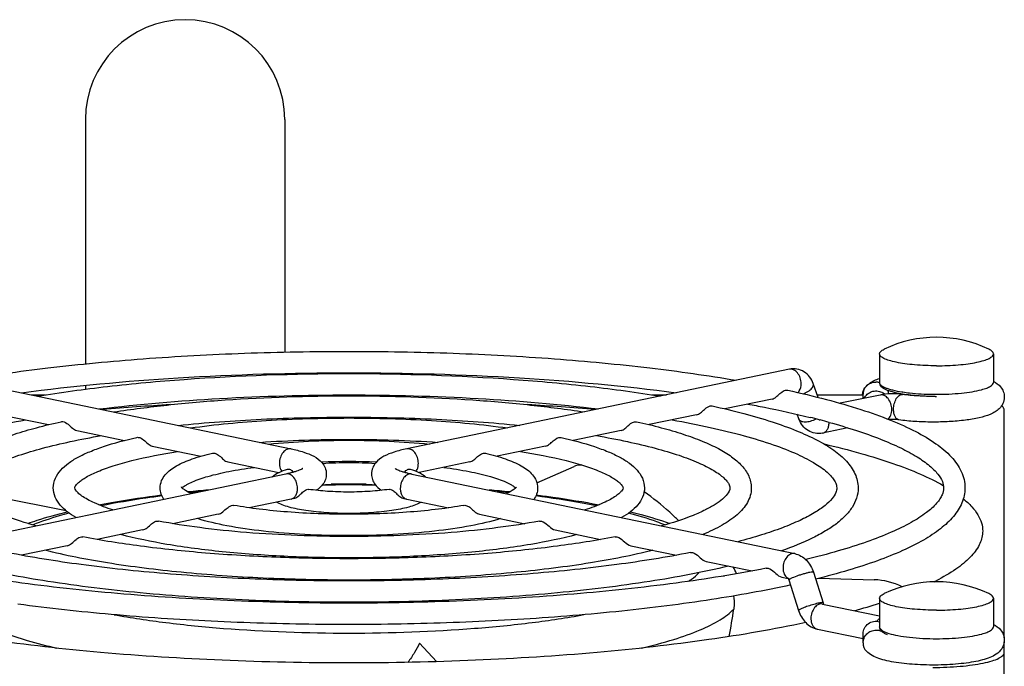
# Model space of a CAD drawing. Extents: x -1709 to 1181, y 8 to 1580.
# Tile 69 of 71: x 682 to 751, y 986 to 1031. Entities that reach past the tile are written whole.
import ezdxf

# ---------------------------------------------------------------- set-up
doc = ezdxf.new("R2010")
doc.units = 0
doc.header["$LTSCALE"] = 65.395
doc.layers.get('0').update_dxf_attribs({"linetype": 'CONTINUOUS'})
doc.layers.add('3_ALL_AXES', color=7, linetype='CONTINUOUS')

msp = doc.modelspace()

# ---------------------------------------------------------------- linework, layer by layer
at = {"color": 6, "linetype": 'CONTINUOUS'}
for p, q in [((686.587, 1024.16), (686.587, 1007.004)), ((700.587, 1024.16), (700.587, 1007.833)), ((700.587, 1006.333), (700.587, 1006.266)), ((686.587, 1005.496), (686.587, 1005.229))]:
    msp.add_line(p, q, dxfattribs=at)
at = {"color": 7, "linetype": 'CONTINUOUS'}
for p, q in [((674.158, 1006.627), (701.028, 1001.041)), ((736.017, 1006.627), (709.147, 1001.041)), ((738.042, 1004.646), (737.686, 1005.624)), ((682.798, 1004.831), (683.794, 1004.831)), ((726.383, 1004.831), (727.377, 1004.831)), ((734.801, 1004.536), (731.479, 1003.845)), ((737.975, 1004.831), (741.187, 1004.831)), ((742.38, 1004.82), (739.574, 1004.237)), ((741.187, 1004.572), (741.187, 1004.868)), ((751.087, 987.772), (751.087, 1003.791)), ((680.677, 1003.433), (684.007, 1002.741)), ((729.497, 1003.433), (726.166, 1002.741)), ((736.673, 1003.145), (736.557, 1003.465)), ((685.981, 1002.331), (689.337, 1001.633)), ((724.194, 1002.331), (720.838, 1001.633)), ((740.126, 1002.513), (738.342, 1002.142)), ((691.285, 1001.228), (694.688, 1000.52)), ((718.89, 1001.228), (715.488, 1000.521)), ((696.589, 1000.125), (700.165, 999.382)), ((713.586, 1000.125), (710.012, 999.382)), ((718.283, 998.652), (720.912, 999.813)), ((700.662, 999.277), (673.791, 993.69)), ((709.513, 999.277), (736.383, 993.69)), ((685.237, 996.697), (678.421, 998.028)), ((701.028, 997.514), (698.097, 996.905)), ((701.222, 997.556), (701.028, 997.514)), ((708.953, 997.556), (709.147, 997.514)), ((709.147, 997.514), (712.078, 996.905)), ((695.912, 996.451), (692.736, 995.79)), ((714.262, 996.451), (717.439, 995.79)), ((728.225, 996.003), (728.149, 996.08)), ((728.224, 996.003), (728.149, 996.08)), ((690.608, 995.348), (687.416, 994.684)), ((719.566, 995.348), (722.759, 994.684)), ((749.583, 995.267), (749.58, 995.164)), ((685.305, 994.245), (682.099, 993.579)), ((724.87, 994.245), (728.076, 993.579)), ((730.174, 993.143), (733.397, 992.472)), ((731.378, 992.131), (731.449, 992.129)), ((735.477, 992.04), (735.934, 991.945)), ((737.698, 992.384), (738.377, 990.239)), ((738.056, 991.956), (741.959, 991.853)), ((735.982, 991.841), (736.661, 989.696)), ((738.342, 990.153), (742.337, 989.322)), ((737.976, 988.39), (741.187, 987.723)), ((741.187, 987.427), (741.187, 988.069)), ((711.247, 986.109), (710.053, 987.41)), ((751.087, 982.83), (751.087, 987.488))]:
    msp.add_line(p, q, dxfattribs=at)
at = {"color": 9, "linetype": 'CONTINUOUS'}
for p, q in [((742.337, 1005.702), (742.337, 1005.702)), ((742.337, 988.549), (742.337, 988.549))]:
    msp.add_line(p, q, dxfattribs=at)
at = {"color": 6, "linetype": 'CONTINUOUS'}
msp.add_arc((693.587, 1024.16), 7, 0, 180, dxfattribs=at)
at = {"color": 7, "linetype": 'CONTINUOUS'}
for centre, radius, start, end in [((742.04, 1004.869), 0.853, 136.85384, 180.04845), ((742.344, 1004.581), 1.271, 139.63797, 141.0702), ((742.066, 1004.799), 0.931, 72.84704, 88.68824), ((742.104, 1004.826), 0.884, 4.30425, 20.76166), ((742.151, 1004.679), 1.051, 168.62707, 171.67184), ((742.202, 1004.668), 1.103, 159.82788, 168.56419), ((742.093, 1004.201), 0.904, 47.71804, 63.49761), ((745.413, 1013.801), 9.036, 260.00338, 260.67479), ((746.101, 1023.413), 18.691, 270.43851, 270.72623), ((703.362, 825.985), 178.486, 93.47365, 95.00132), ((706.558, 822.551), 181.93, 85.01313, 86.51229), ((705.087, 875.921), 122.642, 89.42829, 90.58547), ((703.348, 904.583), 93.92, 94.95661, 95.83569), ((706.708, 903.323), 95.186, 84.17065, 85.04482), ((728.601, 990.732), 4.01, 22.74204, 30.35829), ((729.815, 990.523), 2.243, 45.38069, 45.80713), ((735.504, 991.69), 0.502, 17.55182, 21.60327), ((741.836, 987.142), 4.713, 63.72489, 88.50136), ((738.774, 1006.514), 16.546, 296.55418, 297.12131), ((728.655, 1033.27), 45.185, 285.30285, 287.63105), ((680.874, 996.981), 51.728, 349.84987, 352.01374), ((742.04, 987.426), 0.853, 179.95154, 223.14712)]:
    msp.add_arc(centre, radius, start, end, dxfattribs=at)
at = {"color": 9, "linetype": 'CONTINUOUS'}
for centre, radius, start, end in [((748.223, 1009.949), 4.925, 284.88012, 285.14226), ((745.516, 1015.156), 10.242, 260.94225, 261.32286), ((746.338, 1023.98), 19.11, 269.25018, 269.99961), ((705.087, 878.579), 119.929, 89.09944, 90.90002), ((703.168, 908.844), 89.595, 95.43362, 95.93175), ((709.235, 997.939), 0.433, 253.53321, 258.2315), ((707.042, 909.188), 89.25, 84.06752, 84.57456), ((736.114, 992.373), 0.456, 239.40834, 244.87465), ((736.108, 992.36), 0.442, 244.87442, 253.50641), ((738.065, 988.815), 0.434, 252.97369, 258.23021), ((743.968, 991.18), 3.238, 250.2396, 252.39322), ((748.267, 992.633), 4.755, 285.14181, 285.48269)]:
    msp.add_arc(centre, radius, start, end, dxfattribs=at)
at = {"color": 7, "linetype": 'CONTINUOUS'}
for points, knots in [([(737.686, 1005.624), (737.625, 1005.792), (737.454, 1006.11), (737.055, 1006.476), (736.551, 1006.671), (736.189, 1006.663), (736.017, 1006.627)], [0, 0, 0, 0, 0.252553, 0.502099, 0.751047, 1, 1, 1, 1]), ([(741.418, 1005.452), (741.481, 1005.519), (741.751, 1005.753), (742.086, 1005.896), (742.335, 1005.979)], [0, 0, 0, 0, 0.258788, 1, 1, 1, 1]), ([(750.338, 1005.781), (750.526, 1005.681), (750.808, 1005.476), (751.05, 1005.066), (751.099, 1004.808), (751.099, 1004.675)], [0, 0, 0, 0, 0.45395, 0.717411, 1, 1, 1, 1]), ([(734.801, 1004.536), (734.899, 1004.556), (735.102, 1004.676), (735.383, 1004.965), (735.699, 1005.196), (735.893, 1005.154)], [0, 0, 0, 0, 0.238025, 0.529968, 1, 1, 1, 1]), ([(741.166, 1005.048), (741.178, 1005.079), (741.227, 1005.197), (741.296, 1005.307), (741.355, 1005.38)], [0, 0, 0, 0, 0.260215, 1, 1, 1, 1]), ([(741.268, 1004.59), (741.318, 1004.698), (741.465, 1004.895), (741.783, 1005.08), (742.149, 1005.129), (742.388, 1005.064), (742.496, 1005.01)], [0, 0, 0, 0, 0.247768, 0.497721, 0.749004, 1, 1, 1, 1]), ([(741.418, 1005.452), (741.502, 1005.542), (741.712, 1005.687), (741.963, 1005.733), (742.087, 1005.73)], [0, 0, 0, 0, 0.497337, 1, 1, 1, 1]), ([(743.845, 1004.902), (743.645, 1004.938), (743.29, 1005.013), (742.88, 1005.145), (742.625, 1005.278), (742.477, 1005.385), (742.364, 1005.525), (742.342, 1005.643), (742.342, 1005.702)], [0, 0, 0, 0, 0.335382, 0.601248, 0.709982, 0.809222, 0.90281, 1, 1, 1, 1]), ([(743.949, 1004.857), (743.684, 1004.893), (743.158, 1004.915), (742.632, 1004.873), (742.38, 1004.82)], [0, 0, 0, 0, 0.510313, 1, 1, 1, 1]), ([(751.099, 1004.675), (751.1, 1004.518), (751.031, 1004.212), (750.774, 1003.859), (750.456, 1003.621), (749.985, 1003.392), (749.285, 1003.195), (748.318, 1003.036), (747.209, 1002.94), (746.024, 1002.91), (744.844, 1002.949), (744.071, 1003.022), (743.702, 1003.074)], [0, 0, 0, 0, 0.058165, 0.11106, 0.157949, 0.203215, 0.303666, 0.425079, 0.564604, 0.713825, 0.862354, 1, 1, 1, 1]), ([(745.543, 1004.729), (745.4, 1004.735), (744.867, 1004.766), (744.335, 1004.821), (743.949, 1004.885)], [0, 0, 0, 0, 0.267417, 1, 1, 1, 1]), ([(746.244, 1004.722), (745.842, 1004.719), (745.075, 1004.738), (744.31, 1004.806), (743.949, 1004.857)], [0, 0, 0, 0, 0.523827, 1, 1, 1, 1]), ([(729.497, 1003.433), (729.596, 1003.454), (729.798, 1003.574), (730.079, 1003.863), (730.395, 1004.093), (730.589, 1004.051)], [0, 0, 0, 0, 0.23787, 0.529944, 1, 1, 1, 1]), ([(751.087, 1003.791), (751.087, 1003.815), (751.069, 1003.925), (750.983, 1004.01), (750.914, 1004.063)], [0, 0, 0, 0, 0.210811, 1, 1, 1, 1]), ([(738.342, 1002.142), (738.17, 1002.106), (737.809, 1002.099), (737.304, 1002.293), (736.905, 1002.659), (736.734, 1002.978), (736.673, 1003.145)], [0, 0, 0, 0, 0.248913, 0.497854, 0.747428, 1, 1, 1, 1]), ([(743.702, 1003.074), (743.592, 1003.089), (743.361, 1003.104), (743.129, 1003.1), (743.008, 1003.091)], [0, 0, 0, 0, 0.476214, 1, 1, 1, 1]), ([(684.89, 1002.948), (684.926, 1002.956), (685.103, 1002.961), (685.261, 1002.856), (685.367, 1002.769)], [0, 0, 0, 0, 0.209444, 1, 1, 1, 1]), ([(685.367, 1002.769), (685.475, 1002.681), (685.647, 1002.499), (685.869, 1002.354), (685.981, 1002.331)], [0, 0, 0, 0, 0.550584, 1, 1, 1, 1]), ([(724.194, 1002.331), (724.292, 1002.351), (724.494, 1002.471), (724.774, 1002.761), (725.091, 1002.991), (725.285, 1002.948)], [0, 0, 0, 0, 0.237639, 0.529937, 1, 1, 1, 1]), ([(690.195, 1001.844), (690.231, 1001.852), (690.408, 1001.858), (690.567, 1001.753), (690.673, 1001.666)], [0, 0, 0, 0, 0.209331, 1, 1, 1, 1]), ([(690.673, 1001.666), (690.781, 1001.578), (690.952, 1001.396), (691.174, 1001.251), (691.285, 1001.228)], [0, 0, 0, 0, 0.551424, 1, 1, 1, 1]), ([(718.89, 1001.228), (718.988, 1001.248), (719.19, 1001.369), (719.468, 1001.659), (719.786, 1001.888), (719.98, 1001.844)], [0, 0, 0, 0, 0.237209, 0.529885, 1, 1, 1, 1]), ([(701.028, 1001.041), (701.326, 1000.979), (701.873, 1000.843), (702.627, 1000.555), (703.161, 1000.175), (703.444, 999.716), (703.502, 999.427), (703.502, 999.278)], [0, 0, 0, 0, 0.279093, 0.51458, 0.737595, 0.863443, 1, 1, 1, 1]), ([(709.147, 1001.041), (708.848, 1000.979), (708.302, 1000.843), (707.548, 1000.555), (707.014, 1000.175), (706.73, 999.716), (706.673, 999.427), (706.673, 999.278)], [0, 0, 0, 0, 0.279093, 0.51458, 0.737595, 0.863443, 1, 1, 1, 1]), ([(738.45, 1001.388), (739.31, 1001.186), (740.932, 1000.77), (743.194, 1000.068), (745.135, 999.328), (746.297, 998.77), (746.814, 998.479)], [0, 0, 0, 0, 0.298527, 0.565502, 0.799547, 1, 1, 1, 1]), ([(695.503, 1000.739), (695.578, 1000.757), (695.763, 1000.728), (695.908, 1000.625), (695.984, 1000.562)], [0, 0, 0, 0, 0.438411, 1, 1, 1, 1]), ([(695.984, 1000.562), (696.091, 1000.474), (696.26, 1000.292), (696.479, 1000.148), (696.589, 1000.125)], [0, 0, 0, 0, 0.553357, 1, 1, 1, 1]), ([(713.586, 1000.125), (713.683, 1000.145), (713.884, 1000.267), (714.159, 1000.558), (714.48, 1000.785), (714.672, 1000.739)], [0, 0, 0, 0, 0.236199, 0.52974, 1, 1, 1, 1]), ([(701.821, 999.64), (701.829, 999.649), (701.865, 999.682), (701.81, 999.64), (701.778, 999.624), (701.701, 999.583), (701.582, 999.532), (701.402, 999.467), (701.186, 999.401), (700.935, 999.336), (700.756, 999.296), (700.662, 999.277)], [0, 0, 0, 0, 0.029411, 0.058344, 0.091281, 0.134867, 0.250348, 0.398379, 0.574742, 0.77606, 1, 1, 1, 1]), ([(700.777, 999.614), (700.841, 999.633), (700.961, 999.608), (701.092, 999.514), (701.158, 999.445), (701.193, 999.407)], [0, 0, 0, 0, 0.413922, 0.678817, 1, 1, 1, 1]), ([(708.354, 999.64), (708.346, 999.649), (708.309, 999.682), (708.365, 999.64), (708.397, 999.624), (708.474, 999.583), (708.593, 999.532), (708.773, 999.467), (708.989, 999.401), (709.24, 999.336), (709.419, 999.296), (709.513, 999.277)], [0, 0, 0, 0, 0.029411, 0.058344, 0.091281, 0.134867, 0.250348, 0.398379, 0.574742, 0.77606, 1, 1, 1, 1]), ([(708.981, 999.406), (709.016, 999.445), (709.083, 999.513), (709.213, 999.608), (709.333, 999.633), (709.398, 999.614)], [0, 0, 0, 0, 0.321372, 0.586285, 1, 1, 1, 1]), ([(721.437, 999.91), (721.388, 999.91), (721.209, 999.903), (721.03, 999.866), (720.912, 999.813)], [0, 0, 0, 0, 0.274534, 1, 1, 1, 1]), ([(703.502, 999.278), (703.502, 999.148), (703.458, 998.893), (703.236, 998.474), (702.971, 998.247), (702.789, 998.131)], [0, 0, 0, 0, 0.278466, 0.539334, 1, 1, 1, 1]), ([(706.673, 999.278), (706.673, 999.148), (706.717, 998.893), (706.939, 998.474), (707.204, 998.246), (707.386, 998.131)], [0, 0, 0, 0, 0.278481, 0.539345, 1, 1, 1, 1]), ([(701.222, 997.556), (701.323, 997.579), (701.526, 997.696), (701.769, 997.93), (701.992, 998.135), (702.179, 998.212), (702.253, 998.201)], [0, 0, 0, 0, 0.253165, 0.550833, 0.818075, 1, 1, 1, 1]), ([(707.922, 998.201), (707.996, 998.212), (708.183, 998.135), (708.406, 997.929), (708.649, 997.696), (708.852, 997.579), (708.953, 997.556)], [0, 0, 0, 0, 0.182219, 0.449779, 0.747156, 1, 1, 1, 1]), ([(687.522, 997.113), (687.868, 997.181), (689.332, 997.45), (690.806, 997.665), (691.934, 997.806)], [0, 0, 0, 0, 0.236899, 1, 1, 1, 1]), ([(718.238, 997.806), (718.626, 997.758), (720.101, 997.563), (721.57, 997.324), (722.647, 997.115)], [0, 0, 0, 0, 0.262619, 1, 1, 1, 1]), ([(728.149, 996.08), (727.974, 996.256), (727.239, 996.957), (726.438, 997.587), (725.806, 998.021)], [0, 0, 0, 0, 0.244761, 1, 1, 1, 1]), ([(748.223, 997.537), (748.433, 997.364), (748.808, 997.018), (749.249, 996.448), (749.52, 995.864), (749.583, 995.46), (749.583, 995.267)], [0, 0, 0, 0, 0.298907, 0.558491, 0.787744, 1, 1, 1, 1]), ([(695.912, 996.451), (696.028, 996.475), (696.257, 996.619), (696.437, 996.802), (696.546, 996.891)], [0, 0, 0, 0, 0.456069, 1, 1, 1, 1]), ([(696.546, 996.891), (696.586, 996.923), (696.72, 997.025), (696.9, 997.098), (697.019, 997.076)], [0, 0, 0, 0, 0.296267, 1, 1, 1, 1]), ([(713.156, 997.076), (713.244, 997.092), (713.458, 997.035), (713.712, 996.826), (713.958, 996.589), (714.162, 996.472), (714.262, 996.451)], [0, 0, 0, 0, 0.206749, 0.474908, 0.761647, 1, 1, 1, 1]), ([(682.564, 995.807), (682.774, 995.883), (683.679, 996.194), (684.601, 996.451), (685.312, 996.627)], [0, 0, 0, 0, 0.234129, 1, 1, 1, 1]), ([(724.863, 996.627), (725.11, 996.566), (726.035, 996.326), (726.951, 996.046), (727.611, 995.807)], [0, 0, 0, 0, 0.266024, 1, 1, 1, 1]), ([(690.608, 995.348), (690.723, 995.372), (690.95, 995.516), (691.128, 995.698), (691.236, 995.787)], [0, 0, 0, 0, 0.454574, 1, 1, 1, 1]), ([(691.236, 995.787), (691.276, 995.819), (691.411, 995.922), (691.591, 995.994), (691.71, 995.971)], [0, 0, 0, 0, 0.29692, 1, 1, 1, 1]), ([(718.465, 995.971), (718.552, 995.988), (718.996, 995.874), (719.234, 995.417), (719.566, 995.348)], [0, 0, 0, 0, 0.207526, 1, 1, 1, 1]), ([(685.93, 994.684), (685.97, 994.716), (686.104, 994.819), (686.286, 994.891), (686.405, 994.868)], [0, 0, 0, 0, 0.297211, 1, 1, 1, 1]), ([(723.77, 994.868), (723.857, 994.885), (724.302, 994.773), (724.538, 994.314), (724.87, 994.245)], [0, 0, 0, 0, 0.207492, 1, 1, 1, 1]), ([(749.58, 995.164), (749.564, 994.865), (749.367, 994.219), (748.683, 993.35), (747.64, 992.518), (746.793, 992.032), (746.317, 991.788)], [0, 0, 0, 0, 0.183879, 0.401487, 0.670757, 1, 1, 1, 1]), ([(685.305, 994.245), (685.419, 994.269), (685.645, 994.413), (685.822, 994.595), (685.93, 994.684)], [0, 0, 0, 0, 0.453868, 1, 1, 1, 1]), ([(729.075, 993.765), (729.162, 993.782), (729.606, 993.671), (729.842, 993.211), (730.174, 993.143)], [0, 0, 0, 0, 0.207463, 1, 1, 1, 1]), ([(736.383, 993.69), (736.538, 993.658), (736.839, 993.541), (737.349, 993.139), (737.6, 992.695), (737.698, 992.384)], [0, 0, 0, 0, 0.244949, 0.492642, 1, 1, 1, 1]), ([(734.379, 992.662), (734.466, 992.679), (734.91, 992.569), (735.145, 992.109), (735.477, 992.04)], [0, 0, 0, 0, 0.207441, 1, 1, 1, 1]), ([(735.915, 991.97), (735.909, 991.976), (735.941, 991.941), (735.948, 991.921), (735.964, 991.89), (735.97, 991.874)], [0, 0, 0, 0, 0.213588, 0.541755, 1, 1, 1, 1]), ([(732.092, 990.719), (732.13, 990.491), (732.143, 990.179), (732.111, 989.871), (732.1, 989.794)], [0, 0, 0, 0, 0.748128, 1, 1, 1, 1]), ([(738.377, 990.239), (738.38, 990.228), (738.393, 990.192), (738.41, 990.157), (738.425, 990.135)], [0, 0, 0, 0, 0.300812, 1, 1, 1, 1]), ([(736.661, 989.696), (736.759, 989.385), (737.01, 988.941), (737.52, 988.539), (737.822, 988.422), (737.976, 988.39)], [0, 0, 0, 0, 0.507388, 0.755074, 1, 1, 1, 1]), ([(737.163, 988.855), (734.909, 988.368), (730.041, 987.535), (722.301, 986.67), (713.87, 986.136), (705.087, 985.955), (696.304, 986.136), (687.874, 986.67), (680.134, 987.535), (675.266, 988.368), (673.012, 988.855)], [0, 0, 0, 0, 0.107248, 0.229463, 0.362071, 0.5, 0.637929, 0.770537, 0.892752, 1, 1, 1, 1]), ([(741.187, 988.069), (741.187, 988.204), (741.254, 988.479), (741.529, 988.799), (741.92, 988.966), (742.205, 988.952), (742.338, 988.914)], [0, 0, 0, 0, 0.247145, 0.496219, 0.747676, 1, 1, 1, 1]), ([(742.9, 987.996), (742.827, 988.025), (742.692, 988.086), (742.513, 988.201), (742.372, 988.349), (742.342, 988.483), (742.342, 988.549)], [0, 0, 0, 0, 0.282324, 0.532004, 0.763221, 1, 1, 1, 1]), ([(750.337, 988.727), (750.526, 988.628), (750.808, 988.422), (751.051, 988.012), (751.1, 987.753), (751.099, 987.62)], [0, 0, 0, 0, 0.453899, 0.717361, 1, 1, 1, 1]), ([(741.187, 987.427), (741.187, 987.542), (741.235, 987.776), (741.436, 988.072), (741.734, 988.272), (741.97, 988.323), (742.087, 988.325)], [0, 0, 0, 0, 0.247327, 0.497152, 0.748666, 1, 1, 1, 1]), ([(710.053, 987.41), (709.953, 987.183), (709.693, 986.721), (709.393, 986.285), (709.227, 986.06)], [0, 0, 0, 0, 0.468852, 1, 1, 1, 1]), ([(751.099, 987.62), (751.099, 987.511), (751.066, 987.297), (750.894, 986.935), (750.555, 986.613), (750.074, 986.378), (749.541, 986.211), (748.929, 986.08), (748.236, 985.98), (747.475, 985.909), (746.393, 985.857), (745.058, 985.874), (743.782, 985.991), (742.878, 986.158), (742.158, 986.353), (741.651, 986.594), (741.418, 986.843)], [0, 0, 0, 0, 0.030907, 0.06039, 0.112019, 0.159593, 0.211144, 0.270073, 0.336605, 0.409454, 0.486554, 0.643491, 0.787285, 0.849154, 0.903314, 1, 1, 1, 1]), ([(746.087, 985.703), (746.413, 985.703), (747.051, 985.716), (747.978, 985.773), (748.833, 985.866), (749.583, 985.99), (750.201, 986.141), (750.619, 986.292), (750.865, 986.431), (751.014, 986.546), (751.087, 986.668), (751.087, 986.743)], [0, 0, 0, 0, 0.185428, 0.364047, 0.529348, 0.67543, 0.797342, 0.891566, 0.927897, 0.957349, 1, 1, 1, 1])]:
    msp.add_open_spline(points, degree=3, knots=knots, dxfattribs=at)
at = {"color": 9, "linetype": 'CONTINUOUS'}
for points, knots in [([(736.836, 1005.614), (736.836, 1005.752), (736.791, 1006.025), (736.61, 1006.373), (736.341, 1006.611), (736.113, 1006.647), (736.017, 1006.627)], [0, 0, 0, 0, 0.285334, 0.55894, 0.796851, 1, 1, 1, 1]), ([(736.613, 1004.99), (736.649, 1005.025), (736.788, 1005.204), (736.836, 1005.44), (736.836, 1005.614)], [0, 0, 0, 0, 0.22507, 1, 1, 1, 1]), ([(736.981, 1004.906), (737.028, 1004.923), (737.204, 1004.994), (737.371, 1005.093), (737.477, 1005.184)], [0, 0, 0, 0, 0.263698, 1, 1, 1, 1]), ([(737.477, 1005.184), (737.518, 1005.219), (737.589, 1005.289), (737.667, 1005.404), (737.705, 1005.518), (737.697, 1005.593), (737.686, 1005.624)], [0, 0, 0, 0, 0.313173, 0.581136, 0.804846, 1, 1, 1, 1]), ([(742.337, 1005.702), (742.337, 1005.63), (742.423, 1005.514), (742.581, 1005.412), (742.762, 1005.325), (742.988, 1005.244), (743.371, 1005.137), (743.683, 1005.077), (743.903, 1005.042)], [0, 0, 0, 0, 0.12235, 0.212116, 0.324933, 0.461193, 0.620184, 1, 1, 1, 1]), ([(746.337, 1004.87), (746.922, 1004.87), (747.765, 1004.906), (748.814, 1005.04), (749.279, 1005.134), (749.488, 1005.189)], [0, 0, 0, 0, 0.552878, 0.795545, 1, 1, 1, 1]), ([(749.509, 1005.195), (749.629, 1005.228), (749.844, 1005.296), (750.137, 1005.423), (750.337, 1005.588), (750.337, 1005.702)], [0, 0, 0, 0, 0.371557, 0.659392, 1, 1, 1, 1]), ([(743.2, 1003.807), (743.2, 1003.945), (743.154, 1004.218), (742.973, 1004.566), (742.705, 1004.804), (742.477, 1004.84), (742.38, 1004.82)], [0, 0, 0, 0, 0.285334, 0.55894, 0.796851, 1, 1, 1, 1]), ([(743.326, 1003.809), (743.326, 1003.945), (743.359, 1004.207), (743.474, 1004.508), (743.607, 1004.697), (743.714, 1004.797), (743.83, 1004.855), (743.912, 1004.862), (743.949, 1004.857)], [0, 0, 0, 0, 0.304534, 0.589534, 0.713588, 0.821882, 0.915559, 1, 1, 1, 1]), ([(743.97, 1005.032), (744.131, 1005.007), (744.833, 1004.916), (745.542, 1004.879), (746.087, 1004.872)], [0, 0, 0, 0, 0.229042, 1, 1, 1, 1]), ([(742.908, 1003.127), (743.004, 1003.193), (743.16, 1003.412), (743.2, 1003.669), (743.2, 1003.807)], [0, 0, 0, 0, 0.457221, 1, 1, 1, 1]), ([(743.702, 1003.074), (743.647, 1003.081), (743.532, 1003.14), (743.414, 1003.311), (743.341, 1003.542), (743.326, 1003.717), (743.326, 1003.809)], [0, 0, 0, 0, 0.186864, 0.411701, 0.685972, 1, 1, 1, 1]), ([(736.673, 1003.145), (736.685, 1003.114), (736.728, 1003.052), (736.831, 1002.988), (736.966, 1002.951), (737.129, 1002.938), (737.31, 1002.952), (737.569, 1003.004), (737.76, 1003.077), (737.881, 1003.14)], [0, 0, 0, 0, 0.077255, 0.165967, 0.272192, 0.396669, 0.536854, 0.688148, 1, 1, 1, 1]), ([(738.342, 1002.142), (738.408, 1002.156), (738.54, 1002.219), (738.686, 1002.394), (738.776, 1002.626), (738.796, 1002.801), (738.796, 1002.891)], [0, 0, 0, 0, 0.213648, 0.447557, 0.710873, 1, 1, 1, 1]), ([(701.028, 1001.041), (700.932, 1001.061), (700.704, 1001.024), (700.435, 1000.787), (700.254, 1000.438), (700.208, 1000.166), (700.208, 1000.027)], [0, 0, 0, 0, 0.203149, 0.44106, 0.714666, 1, 1, 1, 1]), ([(709.966, 1000.027), (709.966, 1000.166), (709.921, 1000.438), (709.74, 1000.787), (709.471, 1001.024), (709.243, 1001.061), (709.147, 1001.041)], [0, 0, 0, 0, 0.285334, 0.55894, 0.796851, 1, 1, 1, 1]), ([(700.208, 1000.027), (700.208, 999.974), (700.221, 999.781), (700.287, 999.585), (700.372, 999.472)], [0, 0, 0, 0, 0.271236, 1, 1, 1, 1]), ([(709.804, 999.473), (709.831, 999.509), (709.931, 999.677), (709.966, 999.878), (709.966, 1000.027)], [0, 0, 0, 0, 0.229455, 1, 1, 1, 1]), ([(701.481, 998.263), (701.481, 998.401), (701.436, 998.674), (701.254, 999.023), (700.986, 999.26), (700.758, 999.297), (700.662, 999.277)], [0, 0, 0, 0, 0.285334, 0.55894, 0.796851, 1, 1, 1, 1]), ([(709.513, 999.277), (709.417, 999.297), (709.189, 999.26), (708.921, 999.023), (708.739, 998.674), (708.694, 998.401), (708.694, 998.263)], [0, 0, 0, 0, 0.203149, 0.44106, 0.714666, 1, 1, 1, 1]), ([(701.028, 997.514), (701.093, 997.528), (701.225, 997.591), (701.371, 997.766), (701.462, 997.998), (701.481, 998.172), (701.481, 998.263)], [0, 0, 0, 0, 0.213648, 0.447557, 0.710873, 1, 1, 1, 1]), ([(708.694, 998.263), (708.694, 998.176), (708.711, 998.009), (708.794, 997.784), (708.928, 997.611), (709.05, 997.541), (709.112, 997.523)], [0, 0, 0, 0, 0.287406, 0.550734, 0.785928, 1, 1, 1, 1]), ([(691.96, 997.734), (691.584, 997.686), (690.16, 997.493), (688.742, 997.255), (687.706, 997.047)], [0, 0, 0, 0, 0.264355, 1, 1, 1, 1]), ([(722.469, 997.047), (722.137, 997.113), (720.725, 997.382), (719.302, 997.595), (718.212, 997.735)], [0, 0, 0, 0, 0.234969, 1, 1, 1, 1]), ([(685.45, 996.528), (685.213, 996.465), (684.351, 996.227), (683.5, 995.946), (682.897, 995.705)], [0, 0, 0, 0, 0.273695, 1, 1, 1, 1]), ([(727.277, 995.705), (727.089, 995.78), (726.252, 996.096), (725.393, 996.351), (724.723, 996.528)], [0, 0, 0, 0, 0.226143, 1, 1, 1, 1]), ([(736.383, 993.69), (736.287, 993.71), (736.059, 993.673), (735.791, 993.436), (735.609, 993.088), (735.564, 992.815), (735.564, 992.676)], [0, 0, 0, 0, 0.203149, 0.44106, 0.714666, 1, 1, 1, 1]), ([(735.564, 992.676), (735.564, 992.533), (735.607, 992.265), (735.779, 992.041), (735.882, 991.98)], [0, 0, 0, 0, 0.545276, 1, 1, 1, 1]), ([(728.924, 991.744), (728.997, 991.792), (729.258, 991.972), (729.502, 992.18), (729.657, 992.35)], [0, 0, 0, 0, 0.276004, 1, 1, 1, 1]), ([(736.204, 991.98), (736.174, 991.967), (736.12, 991.942), (736.051, 991.906), (736.007, 991.877), (735.985, 991.858), (735.982, 991.848)], [0, 0, 0, 0, 0.382024, 0.680641, 0.886373, 1, 1, 1, 1]), ([(737.698, 992.384), (737.697, 992.389), (737.679, 992.398), (737.625, 992.4), (737.514, 992.387), (737.343, 992.351), (737.126, 992.297), (736.885, 992.227), (736.572, 992.126), (736.345, 992.042), (736.204, 991.98)], [0, 0, 0, 0, 0.010962, 0.031701, 0.106718, 0.222443, 0.369353, 0.53491, 0.704802, 1, 1, 1, 1]), ([(735.982, 991.848), (735.982, 991.847), (735.982, 991.844), (735.982, 991.842), (735.982, 991.841)], [0, 0, 0, 0, 0.524564, 1, 1, 1, 1]), ([(738.278, 990.251), (738.187, 990.243), (737.968, 990.195), (737.615, 990.1), (737.24, 989.977), (736.993, 989.884), (736.883, 989.835)], [0, 0, 0, 0, 0.188672, 0.459153, 0.751301, 1, 1, 1, 1]), ([(738.342, 990.153), (738.246, 990.173), (738.018, 990.136), (737.75, 989.899), (737.568, 989.55), (737.523, 989.277), (737.523, 989.139)], [0, 0, 0, 0, 0.203149, 0.44106, 0.714666, 1, 1, 1, 1]), ([(738.377, 990.239), (738.374, 990.249), (738.331, 990.256), (738.302, 990.253), (738.278, 990.251)], [0, 0, 0, 0, 0.306784, 1, 1, 1, 1]), ([(688.601, 989.403), (689.806, 989.184), (692.361, 988.805), (697.857, 988.264), (705.096, 988.009), (712.334, 988.265), (717.829, 988.807), (720.383, 989.186), (721.587, 989.406)], [0, 0, 0, 0, 0.110947, 0.233811, 0.500063, 0.766282, 0.889106, 1, 1, 1, 1]), ([(725.622, 987.062), (726.386, 987.241), (727.781, 987.606), (729.644, 988.255), (731.073, 988.944), (731.83, 989.5), (732.1, 989.794)], [0, 0, 0, 0, 0.331087, 0.608968, 0.831414, 1, 1, 1, 1]), ([(736.883, 989.835), (736.849, 989.821), (736.792, 989.795), (736.72, 989.755), (736.678, 989.729), (736.658, 989.704), (736.661, 989.696)], [0, 0, 0, 0, 0.406476, 0.712752, 0.90814, 1, 1, 1, 1]), ([(737.523, 989.139), (737.523, 989.053), (737.54, 988.887), (737.622, 988.662), (737.755, 988.489), (737.876, 988.419), (737.938, 988.4)], [0, 0, 0, 0, 0.28719, 0.550509, 0.785852, 1, 1, 1, 1]), ([(742.337, 989.131), (742.32, 989.119), (742.252, 989.064), (742.193, 988.998), (742.154, 988.944)], [0, 0, 0, 0, 0.239455, 1, 1, 1, 1]), ([(742.337, 988.549), (742.337, 988.464), (742.456, 988.331), (742.655, 988.22), (742.795, 988.162), (742.873, 988.133)], [0, 0, 0, 0, 0.36239, 0.642937, 1, 1, 1, 1]), ([(749.537, 988.05), (749.653, 988.082), (749.86, 988.15), (750.145, 988.276), (750.337, 988.438), (750.337, 988.549)], [0, 0, 0, 0, 0.370574, 0.657844, 1, 1, 1, 1]), ([(680.784, 988.19), (681.347, 987.969), (682.592, 987.553), (683.861, 987.224), (684.548, 987.064)], [0, 0, 0, 0, 0.462009, 1, 1, 1, 1]), ([(742.989, 988.094), (743.198, 988.028), (743.678, 987.917), (744.793, 987.759), (745.702, 987.718), (746.337, 987.718)], [0, 0, 0, 0, 0.194881, 0.43581, 1, 1, 1, 1]), ([(746.337, 987.718), (746.927, 987.718), (747.777, 987.754), (748.834, 987.891), (749.3, 987.986), (749.509, 988.043)], [0, 0, 0, 0, 0.553994, 0.796493, 1, 1, 1, 1])]:
    msp.add_open_spline(points, degree=3, knots=knots, dxfattribs=at)
at = {"color": 7, "linetype": 'CONTINUOUS'}
msp.add_open_spline([(742.087, 988.325), (742.223, 988.328), (742.364, 988.3), (742.487, 988.243)], degree=3, dxfattribs=at)
at = {"layer": '3_ALL_AXES', "color": 7, "linetype": 'CONTINUOUS'}
for p, q in [((742.337, 1007.707), (742.337, 1005.702)), ((750.337, 1007.707), (750.337, 1005.702)), ((744.337, 1004.829), (744.337, 1004.81)), ((738.107, 1003.088), (738.18, 1003.069)), ((742.337, 990.554), (742.337, 988.549)), ((750.337, 990.554), (750.337, 988.549))]:
    msp.add_line(p, q, dxfattribs=at)
for centre, radius, start, end in [((746.337, 1000.371), 8.5, 64.43095, 115.56907), ((723.841, 948.265), 56.649, 75.41422, 76.06846), ((725.077, 953.016), 51.739, 74.61, 75.33036), ((705.087, 941.231), 58.917, 88.12252, 91.87747), ((746.337, 983.218), 8.5, 64.43095, 115.56907)]:
    msp.add_arc(centre, radius, start, end, dxfattribs=at)
for points, knots in [([(677.894, 1005.851), (679.907, 1006.197), (684.149, 1006.793), (690.778, 1007.418), (697.826, 1007.8), (705.087, 1007.929), (712.349, 1007.8), (719.397, 1007.418), (726.025, 1006.793), (730.268, 1006.197), (732.281, 1005.851)], [0, 0, 0, 0, 0.11224, 0.235276, 0.365745, 0.5, 0.634255, 0.764724, 0.88776, 1, 1, 1, 1]), ([(742.337, 1007.707), (742.337, 1007.77), (742.403, 1007.872), (742.532, 1007.967), (742.619, 1008.015), (742.669, 1008.039)], [0, 0, 0, 0, 0.388653, 0.661565, 1, 1, 1, 1]), ([(750.337, 1007.707), (750.337, 1007.77), (750.272, 1007.872), (750.143, 1007.967), (750.055, 1008.015), (750.006, 1008.039)], [0, 0, 0, 0, 0.388653, 0.661565, 1, 1, 1, 1]), ([(746.337, 1006.875), (746.077, 1006.875), (745.566, 1006.886), (744.825, 1006.932), (744.141, 1007.006), (743.541, 1007.105), (743.047, 1007.226), (742.712, 1007.346), (742.516, 1007.458), (742.396, 1007.55), (742.337, 1007.647), (742.337, 1007.707)], [0, 0, 0, 0, 0.185332, 0.364086, 0.529349, 0.675427, 0.797341, 0.891572, 0.927898, 0.957354, 1, 1, 1, 1]), ([(746.337, 1006.875), (746.597, 1006.875), (747.108, 1006.886), (747.85, 1006.932), (748.534, 1007.006), (749.134, 1007.105), (749.628, 1007.226), (749.963, 1007.346), (750.159, 1007.458), (750.278, 1007.55), (750.337, 1007.647), (750.337, 1007.707)], [0, 0, 0, 0, 0.185332, 0.364086, 0.529349, 0.675427, 0.797341, 0.891572, 0.927898, 0.957354, 1, 1, 1, 1]), ([(682.107, 1004.976), (685.756, 1005.466), (693.411, 1006.163), (705.087, 1006.501), (716.764, 1006.163), (724.419, 1005.466), (728.068, 1004.976)], [0, 0, 0, 0, 0.239751, 0.5, 0.760249, 1, 1, 1, 1]), ([(683.227, 1004.742), (684.858, 1005.011), (688.283, 1005.476), (695.567, 1006.139), (705.087, 1006.454), (714.608, 1006.139), (721.892, 1005.476), (725.317, 1005.011), (726.948, 1004.742)], [0, 0, 0, 0, 0.113035, 0.236209, 0.5, 0.763791, 0.886965, 1, 1, 1, 1]), ([(735.893, 1005.154), (736.803, 1004.957), (738.526, 1004.551), (740.942, 1003.857), (743.041, 1003.115), (744.814, 1002.324), (746.259, 1001.481), (747.375, 1000.559), (748.023, 999.664), (748.292, 998.894), (748.337, 998.497), (748.337, 998.299)], [0, 0, 0, 0, 0.186619, 0.35464, 0.503314, 0.632519, 0.743054, 0.837664, 0.920874, 0.960321, 1, 1, 1, 1]), ([(687.558, 1003.842), (690.364, 1004.182), (696.203, 1004.67), (705.087, 1004.907), (713.972, 1004.67), (719.811, 1004.182), (722.617, 1003.842)], [0, 0, 0, 0, 0.241372, 0.5, 0.758627, 1, 1, 1, 1]), ([(688.575, 1003.631), (689.822, 1003.823), (692.425, 1004.156), (697.927, 1004.632), (705.087, 1004.859), (712.248, 1004.632), (717.75, 1004.156), (720.353, 1003.823), (721.599, 1003.631)], [0, 0, 0, 0, 0.11419, 0.237549, 0.5, 0.762452, 0.88581, 1, 1, 1, 1]), ([(730.589, 1004.051), (731.334, 1003.889), (732.745, 1003.553), (734.723, 1002.981), (736.444, 1002.367), (737.901, 1001.712), (739.096, 1001.01), (740.026, 1000.234), (740.57, 999.474), (740.798, 998.814), (740.837, 998.471), (740.837, 998.299)], [0, 0, 0, 0, 0.184451, 0.350622, 0.497865, 0.626175, 0.736526, 0.832042, 0.917418, 0.958426, 1, 1, 1, 1]), ([(733.099, 1004.182), (733.486, 1004.111), (734.953, 1003.831), (736.412, 1003.512), (737.48, 1003.247)], [0, 0, 0, 0, 0.263354, 1, 1, 1, 1]), ([(670.837, 998.299), (670.837, 998.368), (670.858, 998.521), (670.959, 998.765), (671.148, 999.039), (671.571, 999.489), (672.391, 1000.069), (673.698, 1000.732), (675.389, 1001.384), (677.433, 1002.005), (679.804, 1002.583), (681.497, 1002.917), (682.392, 1003.077)], [0, 0, 0, 0, 0.01593, 0.035494, 0.06079, 0.09296, 0.17856, 0.292382, 0.433056, 0.599102, 0.788754, 1, 1, 1, 1]), ([(693.096, 1002.691), (695.036, 1002.888), (699.031, 1003.174), (705.087, 1003.314), (711.144, 1003.174), (715.139, 1002.888), (717.079, 1002.691)], [0, 0, 0, 0, 0.24363, 0.5, 0.75637, 1, 1, 1, 1]), ([(693.957, 1002.511), (695.724, 1002.754), (699.431, 1003.098), (705.088, 1003.265), (710.744, 1003.098), (714.452, 1002.754), (716.218, 1002.511)], [0, 0, 0, 0, 0.239683, 0.500002, 0.76032, 1, 1, 1, 1]), ([(727.783, 1003.077), (728.678, 1002.917), (730.371, 1002.583), (732.741, 1002.005), (734.786, 1001.384), (736.476, 1000.732), (737.783, 1000.069), (738.603, 999.489), (739.027, 999.039), (739.216, 998.765), (739.317, 998.521), (739.337, 998.368), (739.337, 998.299)], [0, 0, 0, 0, 0.211246, 0.400898, 0.566944, 0.707618, 0.82144, 0.90704, 0.939211, 0.964505, 0.98407, 1, 1, 1, 1]), ([(676.837, 998.299), (676.837, 998.445), (676.87, 998.733), (677.058, 999.284), (677.497, 999.909), (678.241, 1000.539), (679.185, 1001.1), (680.327, 1001.619), (681.671, 1002.104), (683.212, 1002.555), (684.31, 1002.82), (684.89, 1002.948)], [0, 0, 0, 0, 0.044371, 0.087692, 0.176334, 0.273235, 0.383343, 0.510326, 0.655423, 0.818813, 1, 1, 1, 1]), ([(725.285, 1002.948), (725.865, 1002.82), (726.963, 1002.555), (728.504, 1002.104), (729.848, 1001.619), (730.99, 1001.1), (731.934, 1000.539), (732.677, 999.909), (733.117, 999.284), (733.305, 998.733), (733.337, 998.445), (733.337, 998.299)], [0, 0, 0, 0, 0.181187, 0.344578, 0.489675, 0.616657, 0.726768, 0.823662, 0.912312, 0.955637, 1, 1, 1, 1]), ([(738.808, 1002.9), (739.451, 1002.723), (740.66, 1002.364), (742.336, 1001.77), (743.762, 1001.158), (744.922, 1000.538), (745.809, 999.925), (746.412, 999.339), (746.76, 998.804), (746.837, 998.45), (746.837, 998.299)], [0, 0, 0, 0, 0.20808, 0.393382, 0.554898, 0.691839, 0.803534, 0.889961, 0.952962, 1, 1, 1, 1]), ([(678.337, 998.299), (678.337, 998.396), (678.398, 998.571), (678.563, 998.798), (678.784, 999.028), (679.094, 999.278), (679.671, 999.654), (680.614, 1000.118), (681.992, 1000.635), (683.663, 1001.126), (685.601, 1001.583), (686.984, 1001.845), (687.714, 1001.971)], [0, 0, 0, 0, 0.028015, 0.050904, 0.081554, 0.120003, 0.166221, 0.280838, 0.423473, 0.592272, 0.785193, 1, 1, 1, 1]), ([(684.337, 998.299), (684.337, 998.53), (684.441, 998.994), (684.844, 999.579), (685.401, 1000.065), (686.095, 1000.486), (686.922, 1000.87), (688.288, 1001.373), (689.406, 1001.666), (690.195, 1001.844)], [0, 0, 0, 0, 0.095495, 0.189697, 0.289033, 0.398913, 0.523804, 0.665426, 1, 1, 1, 1]), ([(698.838, 1001.498), (700.917, 1001.641), (705.087, 1001.774), (709.257, 1001.641), (711.337, 1001.498)], [0, 0, 0, 0, 0.5, 1, 1, 1, 1]), ([(699.44, 1001.372), (701.315, 1001.566), (705.087, 1001.73), (708.86, 1001.566), (710.735, 1001.372)], [0, 0, 0, 0, 0.499999, 1, 1, 1, 1]), ([(719.979, 1001.844), (720.769, 1001.666), (721.887, 1001.373), (723.253, 1000.87), (724.08, 1000.486), (724.774, 1000.065), (725.331, 999.579), (725.733, 998.994), (725.837, 998.53), (725.837, 998.299)], [0, 0, 0, 0, 0.334575, 0.476197, 0.601088, 0.710973, 0.810292, 0.904513, 1, 1, 1, 1]), ([(722.461, 1001.971), (723.191, 1001.845), (724.574, 1001.583), (726.512, 1001.126), (728.183, 1000.635), (729.561, 1000.118), (730.503, 999.654), (731.081, 999.278), (731.391, 999.028), (731.612, 998.798), (731.777, 998.571), (731.837, 998.396), (731.837, 998.299)], [0, 0, 0, 0, 0.214807, 0.407728, 0.576527, 0.719162, 0.833779, 0.879997, 0.918445, 0.949097, 0.971984, 1, 1, 1, 1]), ([(685.837, 998.299), (685.837, 998.339), (685.875, 998.425), (685.974, 998.553), (686.13, 998.708), (686.359, 998.886), (686.801, 999.16), (687.53, 999.502), (688.6, 999.883), (690.454, 1000.4), (691.973, 1000.689), (693.051, 1000.861)], [0, 0, 0, 0, 0.015399, 0.034153, 0.062285, 0.099446, 0.145355, 0.261483, 0.407535, 0.58102, 1, 1, 1, 1]), ([(691.837, 998.299), (691.837, 998.473), (691.908, 998.815), (692.184, 999.243), (692.554, 999.585), (693.176, 999.98), (694.164, 1000.388), (695.024, 1000.626), (695.502, 1000.739)], [0, 0, 0, 0, 0.110991, 0.216019, 0.320693, 0.430418, 0.685647, 1, 1, 1, 1]), ([(714.672, 1000.739), (715.151, 1000.626), (716.011, 1000.388), (716.999, 999.98), (717.621, 999.585), (717.99, 999.243), (718.266, 998.815), (718.337, 998.473), (718.337, 998.299)], [0, 0, 0, 0, 0.314354, 0.569586, 0.679325, 0.783948, 0.889037, 1, 1, 1, 1]), ([(717.124, 1000.861), (718.202, 1000.689), (719.721, 1000.4), (721.575, 999.883), (722.645, 999.502), (723.374, 999.16), (723.815, 998.886), (724.045, 998.708), (724.201, 998.553), (724.299, 998.425), (724.337, 998.339), (724.337, 998.299)], [0, 0, 0, 0, 0.41898, 0.592465, 0.738517, 0.854646, 0.900554, 0.937715, 0.965847, 0.984602, 1, 1, 1, 1]), ([(693.463, 998.372), (693.543, 998.435), (693.751, 998.566), (694.318, 998.84), (695.301, 999.161), (696.75, 999.491), (697.838, 999.663), (698.43, 999.742)], [0, 0, 0, 0, 0.058941, 0.14101, 0.363946, 0.654299, 1, 1, 1, 1]), ([(699.701, 999.08), (699.842, 999.21), (700.194, 999.421), (700.575, 999.554), (700.777, 999.614)], [0, 0, 0, 0, 0.476459, 1, 1, 1, 1]), ([(703.241, 1000.018), (703.855, 1000.067), (705.088, 1000.111), (706.32, 1000.067), (706.934, 1000.018)], [0, 0, 0, 0, 0.500006, 1, 1, 1, 1]), ([(709.398, 999.614), (709.6, 999.554), (709.982, 999.42), (710.335, 999.208), (710.476, 999.077)], [0, 0, 0, 0, 0.523445, 1, 1, 1, 1]), ([(711.744, 999.742), (712.346, 999.662), (713.448, 999.488), (714.912, 999.151), (715.899, 998.824), (716.459, 998.546), (716.66, 998.416), (716.735, 998.352)], [0, 0, 0, 0, 0.348946, 0.640829, 0.863016, 0.94362, 1, 1, 1, 1]), ([(683.138, 995.633), (682.391, 995.845), (681.347, 996.179), (680.102, 996.726), (679.406, 997.104), (678.886, 997.472), (678.513, 997.837), (678.337, 998.137), (678.337, 998.299)], [0, 0, 0, 0, 0.411604, 0.579229, 0.71973, 0.831574, 0.913959, 1, 1, 1, 1]), ([(685.94, 996.216), (685.723, 996.339), (685.318, 996.596), (684.803, 997.069), (684.432, 997.635), (684.337, 998.078), (684.337, 998.299)], [0, 0, 0, 0, 0.272289, 0.521061, 0.758515, 1, 1, 1, 1]), ([(688.525, 996.754), (688.085, 996.896), (687.475, 997.117), (686.756, 997.47), (686.366, 997.704), (686.09, 997.923), (685.918, 998.109), (685.837, 998.239), (685.837, 998.299)], [0, 0, 0, 0, 0.436941, 0.612331, 0.756405, 0.866945, 0.942506, 1, 1, 1, 1]), ([(692.102, 997.497), (692.023, 997.61), (691.887, 997.865), (691.837, 998.153), (691.837, 998.299)], [0, 0, 0, 0, 0.485846, 1, 1, 1, 1]), ([(693.44, 998.246), (693.423, 998.26), (693.395, 998.285), (693.361, 998.321), (693.341, 998.344), (693.33, 998.358), (693.327, 998.362), (693.324, 998.367), (693.325, 998.363), (693.327, 998.36), (693.331, 998.348), (693.336, 998.328), (693.337, 998.31), (693.337, 998.299)], [0, 0, 0, 0, 0.275595, 0.485638, 0.628064, 0.673, 0.699912, 0.709718, 0.71562, 0.735358, 0.767593, 0.864762, 1, 1, 1, 1]), ([(693.384, 998.301), (693.389, 998.307), (693.415, 998.331), (693.442, 998.354), (693.463, 998.372)], [0, 0, 0, 0, 0.215455, 1, 1, 1, 1]), ([(694.032, 997.9), (693.91, 997.956), (693.705, 998.059), (693.512, 998.185), (693.44, 998.246)], [0, 0, 0, 0, 0.587103, 1, 1, 1, 1]), ([(707.922, 998.201), (707.479, 998.134), (706.534, 998.04), (705.087, 997.994), (703.64, 998.04), (702.696, 998.134), (702.253, 998.201)], [0, 0, 0, 0, 0.236611, 0.5, 0.76339, 1, 1, 1, 1]), ([(703.219, 998.511), (703.84, 998.565), (705.088, 998.613), (706.336, 998.565), (706.957, 998.511)], [0, 0, 0, 0, 0.500015, 1, 1, 1, 1]), ([(716.848, 998.363), (716.798, 998.296), (716.578, 998.111), (716.324, 997.983), (716.143, 997.9)], [0, 0, 0, 0, 0.293968, 1, 1, 1, 1]), ([(716.735, 998.352), (716.741, 998.348), (716.761, 998.33), (716.781, 998.311), (716.794, 998.297)], [0, 0, 0, 0, 0.279796, 1, 1, 1, 1]), ([(718.337, 998.299), (718.337, 998.153), (718.288, 997.865), (718.151, 997.61), (718.072, 997.496)], [0, 0, 0, 0, 0.514419, 1, 1, 1, 1]), ([(724.337, 998.299), (724.337, 998.239), (724.257, 998.109), (724.085, 997.923), (723.808, 997.704), (723.419, 997.47), (722.7, 997.117), (722.09, 996.896), (721.65, 996.754)], [0, 0, 0, 0, 0.057494, 0.133054, 0.243596, 0.387671, 0.563059, 1, 1, 1, 1]), ([(725.837, 998.299), (725.837, 998.078), (725.743, 997.635), (725.372, 997.069), (724.856, 996.596), (724.452, 996.339), (724.235, 996.216)], [0, 0, 0, 0, 0.241509, 0.47891, 0.727724, 1, 1, 1, 1]), ([(731.837, 998.299), (731.837, 998.137), (731.662, 997.837), (731.288, 997.472), (730.769, 997.104), (730.072, 996.726), (728.827, 996.179), (727.784, 995.845), (727.037, 995.633)], [0, 0, 0, 0, 0.086041, 0.168425, 0.280271, 0.420771, 0.588396, 1, 1, 1, 1]), ([(733.337, 998.299), (733.337, 998.119), (733.287, 997.761), (733.074, 997.262), (732.754, 996.812), (732.187, 996.246), (731.244, 995.62), (730.398, 995.226), (729.93, 995.032)], [0, 0, 0, 0, 0.108294, 0.214597, 0.323796, 0.438831, 0.694882, 1, 1, 1, 1]), ([(739.337, 998.299), (739.337, 998.187), (739.274, 997.913), (738.985, 997.491), (738.473, 997.009), (737.708, 996.5), (736.701, 995.98), (735.46, 995.466), (734, 994.969), (732.948, 994.669), (732.388, 994.521)], [0, 0, 0, 0, 0.040962, 0.100016, 0.184908, 0.296883, 0.435417, 0.599492, 0.788086, 1, 1, 1, 1]), ([(740.837, 998.299), (740.837, 998.059), (740.759, 997.574), (740.429, 996.907), (739.935, 996.306), (739.299, 995.757), (738.529, 995.247), (737.258, 994.568), (736.201, 994.147), (735.452, 993.884)], [0, 0, 0, 0, 0.098063, 0.196314, 0.300287, 0.41312, 0.537629, 0.676306, 1, 1, 1, 1]), ([(746.837, 998.299), (746.837, 998.132), (746.771, 997.857), (746.574, 997.507), (746.231, 997.064), (745.568, 996.482), (744.491, 995.808), (743.087, 995.131), (741.374, 994.471), (739.367, 993.837), (737.926, 993.459), (737.161, 993.273)], [0, 0, 0, 0, 0.044368, 0.072442, 0.106232, 0.192431, 0.304626, 0.442385, 0.604923, 0.791214, 1, 1, 1, 1]), ([(748.337, 998.299), (748.337, 998.119), (748.3, 997.758), (748.077, 997.056), (747.537, 996.231), (746.597, 995.37), (745.378, 994.582), (743.886, 993.842), (742.12, 993.143), (740.086, 992.484), (738.632, 992.092), (737.863, 991.901)], [0, 0, 0, 0, 0.041835, 0.083301, 0.169738, 0.266258, 0.376932, 0.504905, 0.65135, 0.816499, 1, 1, 1, 1]), ([(713.156, 997.076), (712.568, 996.97), (711.32, 996.787), (708.632, 996.524), (705.087, 996.4), (701.543, 996.524), (698.854, 996.787), (697.606, 996.97), (697.019, 997.076)], [0, 0, 0, 0, 0.11056, 0.233401, 0.5, 0.766599, 0.889439, 1, 1, 1, 1]), ([(710.171, 997.3), (710.041, 997.225), (709.751, 997.093), (709.064, 996.876), (708.027, 996.681), (706.622, 996.541), (705.086, 996.493), (703.55, 996.541), (702.145, 996.681), (701.109, 996.876), (700.422, 997.094), (700.132, 997.226), (700.003, 997.301)], [0, 0, 0, 0, 0.043305, 0.091723, 0.208229, 0.347727, 0.500069, 0.652397, 0.791864, 0.908311, 0.956706, 1, 1, 1, 1]), ([(715.726, 996.146), (715.047, 995.934), (713.508, 995.582), (710.984, 995.224), (708.124, 995.001), (705.087, 994.925), (702.051, 995.001), (699.19, 995.224), (696.667, 995.582), (695.128, 995.934), (694.449, 996.146)], [0, 0, 0, 0, 0.099405, 0.219935, 0.355918, 0.5, 0.644082, 0.780065, 0.900595, 1, 1, 1, 1]), ([(718.465, 995.971), (717.5, 995.787), (715.441, 995.471), (710.984, 995.017), (705.087, 994.805), (699.19, 995.017), (694.733, 995.471), (692.675, 995.787), (691.71, 995.971)], [0, 0, 0, 0, 0.109646, 0.23232, 0.5, 0.76768, 0.890354, 1, 1, 1, 1]), ([(723.77, 994.868), (722.429, 994.606), (719.561, 994.156), (715.034, 993.686), (710.151, 993.397), (705.087, 993.299), (700.024, 993.397), (695.141, 993.686), (690.614, 994.156), (687.746, 994.606), (686.405, 994.868)], [0, 0, 0, 0, 0.109222, 0.231804, 0.363566, 0.5, 0.636434, 0.768195, 0.890778, 1, 1, 1, 1]), ([(721.097, 995.03), (720.031, 994.743), (717.667, 994.262), (713.842, 993.768), (709.578, 993.46), (705.087, 993.356), (700.597, 993.46), (696.333, 993.768), (692.508, 994.262), (690.143, 994.743), (689.077, 995.03)], [0, 0, 0, 0, 0.10266, 0.223952, 0.358532, 0.5, 0.641469, 0.776049, 0.897341, 1, 1, 1, 1]), ([(729.075, 993.765), (727.357, 993.425), (723.68, 992.841), (717.871, 992.232), (711.597, 991.856), (705.087, 991.73), (698.578, 991.856), (692.304, 992.232), (686.495, 992.841), (682.818, 993.425), (681.1, 993.765)], [0, 0, 0, 0, 0.108987, 0.231525, 0.363387, 0.5, 0.636613, 0.768475, 0.891012, 1, 1, 1, 1]), ([(726.432, 993.921), (724.984, 993.558), (721.803, 992.945), (716.687, 992.312), (711.027, 991.92), (705.087, 991.787), (699.148, 991.92), (693.488, 992.312), (688.371, 992.945), (685.191, 993.558), (683.743, 993.921)], [0, 0, 0, 0, 0.104167, 0.225776, 0.359708, 0.5, 0.640292, 0.774224, 0.895833, 1, 1, 1, 1]), ([(734.379, 992.662), (732.284, 992.243), (727.798, 991.526), (720.707, 990.778), (713.043, 990.316), (705.087, 990.16), (697.132, 990.316), (689.468, 990.778), (682.377, 991.526), (677.89, 992.243), (675.796, 992.662)], [0, 0, 0, 0, 0.108837, 0.231345, 0.363271, 0.5, 0.636728, 0.768655, 0.891163, 1, 1, 1, 1]), ([(731.753, 992.814), (729.926, 992.374), (725.932, 991.628), (719.528, 990.857), (712.474, 990.38), (705.087, 990.218), (697.701, 990.38), (690.647, 990.857), (684.243, 991.628), (680.248, 992.374), (678.421, 992.814)], [0, 0, 0, 0, 0.105028, 0.226809, 0.360371, 0.5, 0.639629, 0.773191, 0.894972, 1, 1, 1, 1]), ([(736.105, 991.49), (734.267, 991.087), (730.327, 990.378), (724.075, 989.591), (717.261, 989.036), (710.087, 988.73), (702.764, 988.682), (695.511, 988.895), (688.541, 989.36), (684.024, 989.851), (681.852, 990.144)], [0, 0, 0, 0, 0.103588, 0.220245, 0.346844, 0.479857, 0.615512, 0.749939, 0.879313, 1, 1, 1, 1]), ([(742.337, 990.554), (742.337, 990.617), (742.403, 990.719), (742.532, 990.814), (742.619, 990.862), (742.669, 990.886)], [0, 0, 0, 0, 0.388653, 0.661565, 1, 1, 1, 1]), ([(746.337, 989.723), (746.077, 989.723), (745.566, 989.733), (744.825, 989.779), (744.141, 989.853), (743.541, 989.952), (743.047, 990.073), (742.712, 990.194), (742.516, 990.305), (742.396, 990.397), (742.337, 990.495), (742.337, 990.554)], [0, 0, 0, 0, 0.185332, 0.364086, 0.529349, 0.675427, 0.797341, 0.891572, 0.927898, 0.957354, 1, 1, 1, 1]), ([(746.337, 989.723), (746.597, 989.723), (747.108, 989.733), (747.85, 989.779), (748.534, 989.853), (749.134, 989.952), (749.628, 990.073), (749.963, 990.194), (750.159, 990.305), (750.278, 990.397), (750.337, 990.495), (750.337, 990.554)], [0, 0, 0, 0, 0.185332, 0.364086, 0.529349, 0.675427, 0.797341, 0.891572, 0.927898, 0.957354, 1, 1, 1, 1]), ([(750.337, 990.554), (750.337, 990.617), (750.272, 990.719), (750.143, 990.814), (750.055, 990.862), (750.006, 990.886)], [0, 0, 0, 0, 0.388653, 0.661565, 1, 1, 1, 1])]:
    msp.add_open_spline(points, degree=3, knots=knots, dxfattribs=at)

doc.saveas('drawing.dxf')
